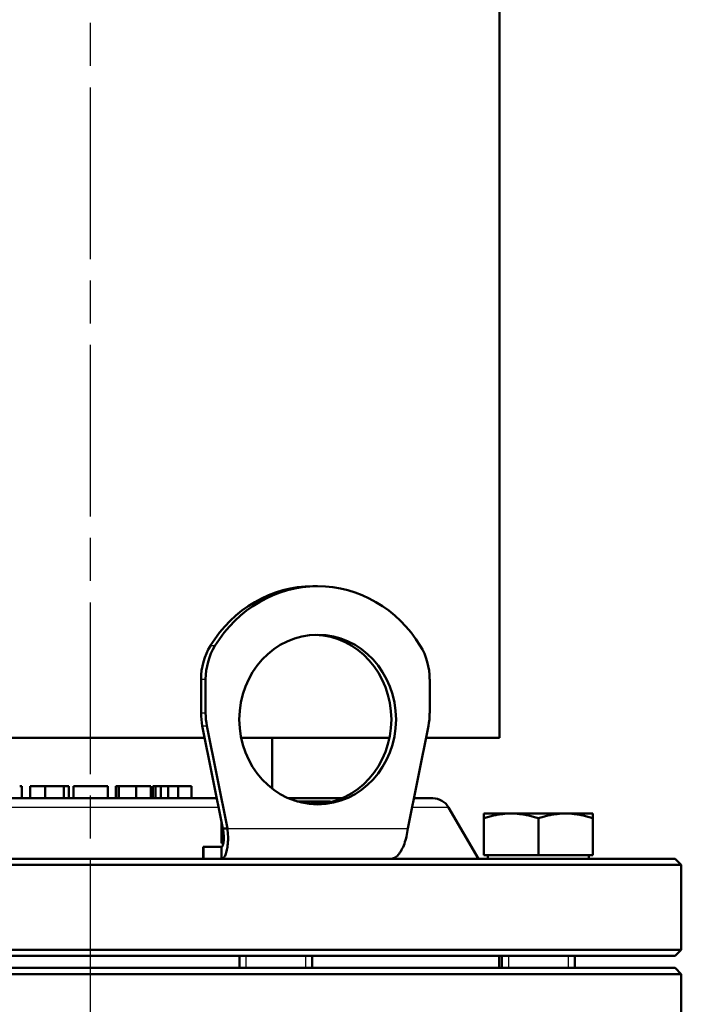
# Model space of a CAD drawing. Header units: millimetres. Extents: x 179 to 1975, y 100 to 1286.
# Tile 37 of 77: x 847 to 956, y 1005 to 1168. Entities that reach past the tile are written whole.
import ezdxf

# ---------------------------------------------------------------- set-up
doc = ezdxf.new("R2010")
doc.units = ezdxf.units.MM
doc.header["$LTSCALE"] = 5
doc.linetypes.add('CHAIN', pattern=[0.3543, 0.2362, -0.0295, 0.0591, -0.0295])
for name, color, linetype, lineweight in [('Gewinde(DIN)', 3, 'Continuous', 25), ('Mittellinie(DIN)', 4, 'CHAIN', 25), ('Sichtbare Kanten(DIN)', 7, 'Continuous', 50), ('Sichtbare tangentiale Kanten(DIN)', 3, 'Continuous', 25)]:
    doc.layers.add(name, color=color, linetype=linetype, lineweight=lineweight)

msp = doc.modelspace()

# ---------------------------------------------------------------- linework, layer by layer
at = {"layer": 'Gewinde(DIN)'}
for p, q in [((884.02, 1013.14), (884.02, 1011.14)), ((893.92, 1011.14), (893.92, 1013.14)), ((927.32, 1013.14), (927.32, 1011.14)), ((937.22, 1011.14), (937.22, 1013.14))]:
    msp.add_line(p, q, dxfattribs=at)
at = {"layer": 'Mittellinie(DIN)', "linetype": 'CHAIN', "ltscale": 23.990969}
msp.add_line((858.36, 490.64), (858.36, 1285.65), dxfattribs=at)
at = {"layer": 'Sichtbare Kanten(DIN)'}
for p, q in [((925.86, 1049.14), (925.86, 1219.14)), ((895.86, 1074.14), (895.09, 1074.14)), ((876.62, 1058.78), (876.62, 1053.21)), ((877.38, 1053.21), (877.38, 1058.78)), ((914.34, 1058.78), (914.34, 1053.21)), ((876.83, 1051.1), (880.21, 1034.14)), ((880.98, 1034.14), (877.59, 1051.1)), ((914.13, 1051.1), (910.74, 1034.14)), ((877.22, 1049.14), (790.86, 1049.14)), ((907.73, 1049.14), (883.23, 1049.14)), ((888.36, 1049.14), (888.36, 1040.74)), ((925.86, 1049.14), (913.74, 1049.14)), ((847.06, 1041.14), (846.7, 1041.14)), ((847.06, 1039.14), (847.06, 1041.14)), ((850.92, 1041.14), (848.43, 1041.14)), ((848.43, 1039.14), (848.43, 1041.14)), ((854, 1041.14), (850.92, 1041.14)), ((850.92, 1039.14), (850.92, 1041.14)), ((854.8, 1041.14), (854, 1041.14)), ((854, 1039.14), (854, 1041.14)), ((854.8, 1039.14), (854.8, 1041.14)), ((855.57, 1041.14), (855.57, 1041.14)), ((861.25, 1041.14), (855.57, 1041.14)), ((855.57, 1039.14), (855.57, 1041.14)), ((855.57, 1039.14), (855.57, 1041.14)), ((861.25, 1039.14), (861.25, 1041.14)), ((862.63, 1041.14), (862.54, 1041.14)), ((862.54, 1039.14), (862.54, 1041.14)), ((863.06, 1041.14), (862.63, 1041.14)), ((862.63, 1039.14), (862.63, 1041.14)), ((865.9, 1041.14), (863.06, 1041.14)), ((863.06, 1039.14), (863.06, 1041.14)), ((868.33, 1041.14), (865.9, 1041.14)), ((865.9, 1039.14), (865.9, 1041.14)), ((868.33, 1039.14), (868.33, 1041.14)), ((869.1, 1041.14), (868.64, 1041.14)), ((868.64, 1039.14), (868.64, 1041.14)), ((869.98, 1041.14), (869.1, 1041.14)), ((869.1, 1039.14), (869.1, 1041.14)), ((871.19, 1041.14), (869.98, 1041.14)), ((869.98, 1039.14), (869.98, 1041.14)), ((872.85, 1041.14), (871.19, 1041.14)), ((871.19, 1039.14), (871.19, 1041.14)), ((875.03, 1041.14), (872.85, 1041.14)), ((872.85, 1039.14), (872.85, 1041.14)), ((875.03, 1039.14), (875.03, 1041.14)), ((801.84, 1039.14), (879.21, 1039.14)), ((891.06, 1039.14), (899.9, 1039.14)), ((893.47, 1038.64), (892.43, 1038.64)), ((897.97, 1038.64), (893.47, 1038.64)), ((897.97, 1038.64), (897.97, 1038.49)), ((911.74, 1039.14), (914.87, 1039.14)), ((917.47, 1037.64), (922.38, 1029.14)), ((879.97, 1031.74), (879.97, 1035.35)), ((923.27, 1035.84), (923.27, 1036.64)), ((927.77, 1036.64), (923.27, 1036.64)), ((923.27, 1029.74), (923.27, 1035.84)), ((936.77, 1036.64), (927.77, 1036.64)), ((932.27, 1029.74), (932.27, 1035.84)), ((941.27, 1036.64), (936.77, 1036.64)), ((941.27, 1036.64), (941.27, 1035.84)), ((941.27, 1029.74), (941.27, 1035.84)), ((880.21, 1034.14), (880.98, 1034.14)), ((876.97, 1031.14), (877.16, 1031.14)), ((876.97, 1029.14), (876.97, 1031.14)), ((880.01, 1031.14), (877.16, 1031.14)), ((880.31, 1031.74), (879.97, 1031.74)), ((880.01, 1031.14), (880.01, 1029.14)), ((761.86, 1029.14), (954.86, 1029.14)), ((932.27, 1029.74), (923.27, 1029.74)), ((923.95, 1029.74), (923.95, 1029.14)), ((941.27, 1029.74), (932.27, 1029.74)), ((940.58, 1029.74), (940.58, 1029.14)), ((954.86, 1029.14), (955.86, 1028.14)), ((955.86, 1028.14), (760.86, 1028.14)), ((955.86, 1014.14), (955.86, 1028.14)), ((760.86, 1014.14), (955.86, 1014.14)), ((954.86, 1013.14), (955.86, 1014.14)), ((954.86, 1013.14), (761.86, 1013.14)), ((882.97, 1013.14), (882.97, 1011.14)), ((894.97, 1013.14), (894.97, 1011.14)), ((925.81, 1011.14), (925.81, 1013.14)), ((926.27, 1013.14), (926.27, 1011.14)), ((938.27, 1013.14), (938.27, 1011.14)), ((761.86, 1011.14), (954.86, 1011.14)), ((954.86, 1011.14), (955.86, 1010.14)), ((955.86, 1010.14), (760.86, 1010.14)), ((955.86, 989.14), (955.86, 1010.14))]:
    msp.add_line(p, q, dxfattribs=at)
at = {"layer": 'Sichtbare Kanten(DIN)', "flags": 128}
for points in [[(893.47, 1038.64), (893.43, 1038.64), (893.39, 1038.64), (893.36, 1038.64), (893.32, 1038.64), (893.28, 1038.64), (893.24, 1038.64), (893.2, 1038.64), (893.17, 1038.64), (893.13, 1038.64), (893.09, 1038.64), (893.05, 1038.64), (893.01, 1038.63), (892.97, 1038.63), (892.94, 1038.63), (892.9, 1038.63), (892.86, 1038.63), (892.82, 1038.62), (892.78, 1038.62), (892.75, 1038.62), (892.71, 1038.62), (892.67, 1038.62), (892.63, 1038.61), (892.59, 1038.61), (892.55, 1038.61)], [(896.61, 1038.24), (896.47, 1038.27), (896.33, 1038.3), (896.2, 1038.33), (896.06, 1038.36), (895.93, 1038.39), (895.8, 1038.42), (895.67, 1038.44), (895.54, 1038.46), (895.4, 1038.49), (895.27, 1038.51), (895.14, 1038.52), (895.02, 1038.54), (894.89, 1038.56), (894.76, 1038.57), (894.63, 1038.59), (894.5, 1038.6), (894.37, 1038.61), (894.24, 1038.62), (894.11, 1038.62), (893.99, 1038.63), (893.86, 1038.64), (893.73, 1038.64), (893.6, 1038.64), (893.47, 1038.64)], [(927.77, 1036.64), (927.59, 1036.64), (927.41, 1036.64), (927.23, 1036.63), (927.05, 1036.62), (926.87, 1036.61), (926.69, 1036.59), (926.51, 1036.58), (926.33, 1036.55), (926.15, 1036.53), (925.97, 1036.51), (925.78, 1036.48), (925.6, 1036.45), (925.41, 1036.41), (925.23, 1036.37), (925.04, 1036.33), (924.85, 1036.29), (924.66, 1036.25), (924.47, 1036.2), (924.28, 1036.15), (924.08, 1036.09), (923.88, 1036.03), (923.68, 1035.97), (923.47, 1035.91), (923.27, 1035.84)], [(932.27, 1035.84), (932.06, 1035.91), (931.86, 1035.97), (931.65, 1036.03), (931.46, 1036.09), (931.26, 1036.15), (931.06, 1036.2), (930.87, 1036.25), (930.68, 1036.29), (930.49, 1036.33), (930.31, 1036.37), (930.12, 1036.41), (929.93, 1036.45), (929.75, 1036.48), (929.57, 1036.51), (929.39, 1036.53), (929.21, 1036.55), (929.03, 1036.58), (928.85, 1036.59), (928.67, 1036.61), (928.49, 1036.62), (928.31, 1036.63), (928.13, 1036.64), (927.95, 1036.64), (927.77, 1036.64)], [(936.77, 1036.64), (936.59, 1036.64), (936.41, 1036.64), (936.23, 1036.63), (936.05, 1036.62), (935.87, 1036.61), (935.69, 1036.59), (935.51, 1036.58), (935.33, 1036.55), (935.15, 1036.53), (934.97, 1036.51), (934.78, 1036.48), (934.6, 1036.45), (934.41, 1036.41), (934.23, 1036.37), (934.04, 1036.33), (933.85, 1036.29), (933.66, 1036.25), (933.47, 1036.2), (933.28, 1036.15), (933.08, 1036.09), (932.88, 1036.03), (932.68, 1035.97), (932.47, 1035.91), (932.27, 1035.84)], [(941.27, 1035.84), (941.06, 1035.91), (940.86, 1035.97), (940.65, 1036.03), (940.46, 1036.09), (940.26, 1036.15), (940.06, 1036.2), (939.87, 1036.25), (939.68, 1036.29), (939.49, 1036.33), (939.31, 1036.37), (939.12, 1036.41), (938.93, 1036.45), (938.75, 1036.48), (938.57, 1036.51), (938.39, 1036.53), (938.21, 1036.55), (938.03, 1036.58), (937.85, 1036.59), (937.67, 1036.61), (937.49, 1036.62), (937.31, 1036.63), (937.13, 1036.64), (936.95, 1036.64), (936.77, 1036.64)], [(880.21, 1034.14), (880.25, 1033.95), (880.28, 1033.75), (880.31, 1033.56), (880.33, 1033.37), (880.35, 1033.18), (880.36, 1032.99), (880.37, 1032.82), (880.37, 1032.64), (880.37, 1032.48), (880.37, 1032.32), (880.36, 1032.16), (880.35, 1032.02), (880.33, 1031.89), (880.31, 1031.76), (880.29, 1031.65), (880.27, 1031.54), (880.24, 1031.45), (880.21, 1031.37), (880.18, 1031.3), (880.15, 1031.24), (880.11, 1031.2), (880.08, 1031.17), (880.04, 1031.15), (880.01, 1031.14)], [(880.01, 1029.14), (880.09, 1029.15), (880.18, 1029.19), (880.26, 1029.24), (880.34, 1029.31), (880.43, 1029.41), (880.5, 1029.52), (880.58, 1029.66), (880.65, 1029.81), (880.72, 1029.99), (880.78, 1030.18), (880.84, 1030.38), (880.89, 1030.61), (880.93, 1030.85), (880.97, 1031.1), (881.01, 1031.36), (881.04, 1031.64), (881.06, 1031.93), (881.07, 1032.23), (881.07, 1032.54), (881.07, 1032.85), (881.06, 1033.17), (881.04, 1033.49), (881.01, 1033.82), (880.98, 1034.14)], [(910.74, 1034.14), (910.7, 1033.82), (910.65, 1033.49), (910.59, 1033.17), (910.52, 1032.85), (910.44, 1032.54), (910.36, 1032.23), (910.27, 1031.93), (910.17, 1031.64), (910.07, 1031.36), (909.95, 1031.1), (909.83, 1030.85), (909.71, 1030.61), (909.58, 1030.38), (909.44, 1030.18), (909.3, 1029.99), (909.16, 1029.81), (909.01, 1029.66), (908.85, 1029.52), (908.7, 1029.41), (908.54, 1029.31), (908.38, 1029.24), (908.21, 1029.19), (908.05, 1029.15), (907.89, 1029.14)]]:
    msp.add_lwpolyline(points, dxfattribs=at)
at = {"layer": 'Sichtbare Kanten(DIN)'}
msp.add_arc((914.87, 1036.14), 3, 30, 90, dxfattribs=at)
for centre, major_axis, start_param, end_param in [((895.09, 1052.14), (0, 22), 0, 0.985111), ((895.86, 1052.14), (0, 22), 5.298075, 7.268296), ((895.09, 1052.14), (0, -14), 0.029591, 3.112002), ((885.86, 1058.78), (0, -10), 4.126703, 4.712389), ((886.62, 1058.78), (0, 10), 0.985111, 1.570796), ((905.1, 1058.78), (0, -10), 1.570796, 2.156482), ((885.86, 1053.21), (0, -10), 4.712389, 4.925357), ((886.62, 1053.21), (0, 10), 1.570796, 1.783764), ((905.1, 1053.21), (0, -10), 1.357828, 1.570796)]:
    msp.add_ellipse(centre, major_axis=major_axis, ratio=0.92388, start_param=start_param, end_param=end_param, dxfattribs=at)
msp.add_ellipse((895.86, 1052.14), major_axis=(0, 14), ratio=0.92388, dxfattribs=at)
at = {"layer": 'Sichtbare tangentiale Kanten(DIN)'}
for p, q in [((878.92, 1064.3), (878.16, 1064.3)), ((876.62, 1058.78), (877.38, 1058.78)), ((877.38, 1053.21), (876.62, 1053.21)), ((876.83, 1051.1), (877.59, 1051.1)), ((879.51, 1037.64), (799.24, 1037.64)), ((917.47, 1037.64), (911.44, 1037.64)), ((880.98, 1034.14), (910.74, 1034.14)), ((877.16, 1029.14), (877.16, 1031.14))]:
    msp.add_line(p, q, dxfattribs=at)

doc.saveas('drawing.dxf')
